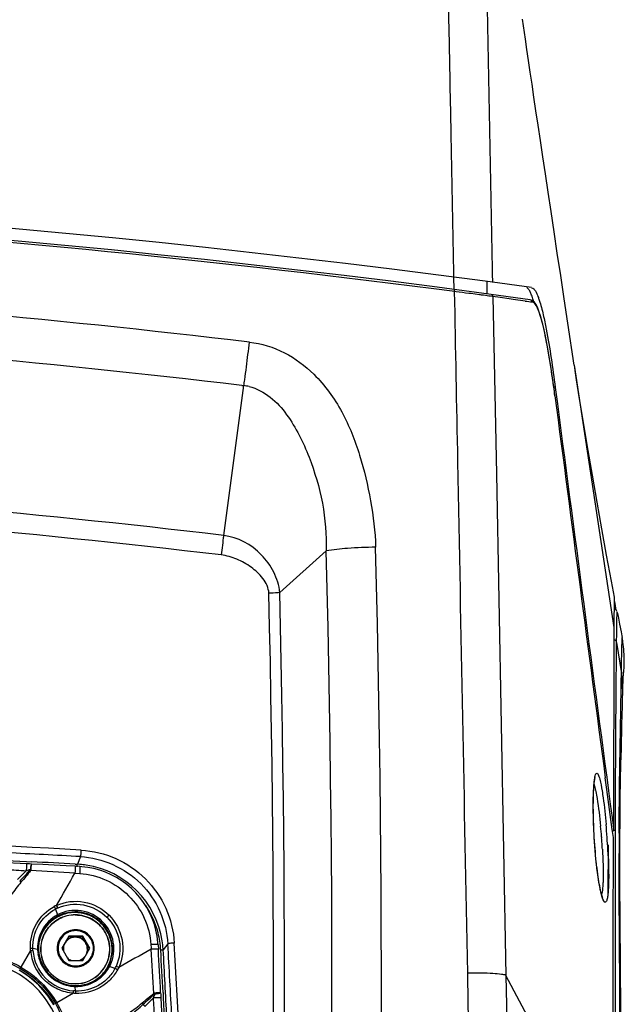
# Model space of a CAD drawing. Header units: millimetres. Extents: x 0 to 1660, y 0 to 1166.
# Tile 12 of 94: x 364 to 413, y 666 to 747. Entities that reach past the tile are written whole.
import ezdxf

# ---------------------------------------------------------------- set-up
doc = ezdxf.new("R2010")
doc.units = ezdxf.units.MM
doc.header["$LTSCALE"] = 65.395
doc.layers.get('0').update_dxf_attribs({"linetype": 'CONTINUOUS'})
doc.layers.add('SUPERFICI', color=7, linetype='CONTINUOUS')

msp = doc.modelspace()

# ---------------------------------------------------------------- linework, layer by layer
at = {"color": 9, "linetype": 'Continuous'}
for p, q in [((399.371, 725.859), (399.389, 724.848)), ((402.114, 725.495), (402.133, 724.484)), ((399.266, 724.688), (397.748, 724.886)), ((399.433, 724.666), (399.266, 724.688)), ((399.593, 724.646), (399.433, 724.666)), ((400.805, 724.494), (400.625, 724.517)), ((401.165, 724.448), (400.805, 724.494)), ((401.518, 724.402), (401.165, 724.448)), ((402.007, 724.337), (401.852, 724.358)), ((402.634, 724.248), (402.914, 709.572)), ((403.218, 724.169), (402.634, 724.248)), ((403.98, 724.066), (403.218, 724.169)), ((404.304, 724.022), (403.98, 724.066)), ((405.295, 723.887), (404.304, 724.022)), ((412.663, 696.897), (409.359, 718.568)), ((380.376, 704.492), (382.044, 716.891)), ((381.878, 716.909), (382.044, 716.89)), ((407.756, 716.035), (407.756, 716.047)), ((402.914, 709.572), (403.699, 668.123)), ((385.014, 699.784), (388.847, 703.222)), ((411.608, 679.581), (411.614, 679.501)), ((368.53, 677.942), (368.283, 677.317)), ((363.341, 676.054), (364.057, 676.759)), ((368.085, 676.578), (368.475, 676.55)), ((366.471, 673.6), (366.645, 673.133)), ((364.409, 670.188), (363.614, 668.813)), ((364.597, 670.361), (364.993, 670.303)), ((375.762, 670.727), (375.376, 670.243)), ((363.614, 668.813), (363.55, 668.7)), ((371.393, 668.69), (370.939, 668.851)), ((412.55, 651.426), (403.699, 668.123)), ((368.14, 666.829), (368.093, 667.213)), ((367.963, 666.643), (366.583, 665.851)), ((374.578, 666.267), (373.869, 665.555)), ((375.361, 666.704), (375.384, 666.263)), ((375.384, 666.263), (375.467, 664.613))]:
    msp.add_line(p, q, dxfattribs=at)
at = {"color": 7, "linetype": 'Continuous'}
for p, q in [((405.707, 723.996), (405.706, 723.996)), ((405.865, 723.942), (405.707, 723.996)), ((406.027, 723.812), (405.865, 723.942)), ((406.171, 723.618), (406.027, 723.812)), ((406.303, 723.365), (406.171, 723.618)), ((406.431, 723.048), (406.303, 723.365)), ((406.562, 722.654), (406.431, 723.048)), ((406.695, 722.177), (406.562, 722.654)), ((406.832, 721.615), (406.695, 722.177)), ((406.971, 720.967), (406.832, 721.615)), ((407.114, 720.231), (406.971, 720.967)), ((407.259, 719.406), (407.114, 720.231)), ((407.407, 718.495), (407.259, 719.406)), ((407.555, 717.503), (407.407, 718.495)), ((409.359, 718.568), (409.357, 718.578)), ((407.705, 716.43), (407.555, 717.503)), ((407.78, 716.746), (407.958, 715.391)), ((407.756, 716.047), (407.705, 716.43)), ((412.663, 696.897), (412.671, 699.387)), ((412.674, 699.04), (412.798, 698.326)), ((412.619, 680.089), (412.663, 696.897)), ((410.985, 683.847), (410.995, 683.96)), ((410.995, 683.96), (411.006, 684.063)), ((411.006, 684.063), (411.018, 684.156)), ((411.018, 684.156), (411.03, 684.239)), ((411.03, 684.239), (411.041, 684.312)), ((411.041, 684.312), (411.053, 684.374)), ((411.053, 684.374), (411.065, 684.427)), ((411.065, 684.427), (411.075, 684.465)), ((411.075, 684.465), (411.08, 684.483)), ((412.046, 683.504), (411.916, 684.472)), ((410.938, 682.973), (410.943, 683.141)), ((410.943, 683.141), (410.95, 683.301)), ((410.95, 683.301), (410.957, 683.452)), ((410.957, 683.452), (410.966, 683.593)), ((410.966, 683.593), (410.975, 683.725)), ((410.975, 683.725), (410.985, 683.847)), ((412.491, 680.196), (412.046, 683.504)), ((410.927, 682.212), (410.928, 682.415)), ((410.928, 682.415), (410.93, 682.609)), ((410.93, 682.609), (410.933, 682.795)), ((410.933, 682.795), (410.938, 682.973)), ((410.927, 682.002), (410.927, 682.212)), ((410.928, 681.784), (410.927, 682.002)), ((410.931, 681.559), (410.928, 681.784)), ((410.936, 681.328), (410.931, 681.559)), ((410.941, 681.091), (410.936, 681.328)), ((410.948, 680.849), (410.941, 681.091)), ((410.957, 680.602), (410.948, 680.849)), ((410.967, 680.35), (410.957, 680.602)), ((410.979, 680.094), (410.967, 680.35)), ((410.992, 679.835), (410.979, 680.094)), ((411.006, 679.574), (410.992, 679.835)), ((412.583, 679.516), (412.491, 680.196)), ((412.504, 680.101), (412.619, 680.089)), ((411.028, 679.232), (411.006, 679.574)), ((411.048, 678.93), (411.028, 679.232)), ((412.589, 678.323), (412.592, 679.381)), ((411.071, 678.633), (411.048, 678.93)), ((411.095, 678.34), (411.071, 678.633)), ((411.12, 678.053), (411.095, 678.34)), ((363.563, 677.373), (362.413, 677.428)), ((362.422, 677.615), (364.074, 677.535)), ((364.074, 677.535), (364.512, 677.513)), ((411.146, 677.773), (411.12, 678.053)), ((411.174, 677.501), (411.146, 677.773)), ((411.203, 677.238), (411.174, 677.501)), ((364.065, 677.348), (363.563, 677.373)), ((364.313, 677.336), (364.065, 677.348)), ((364.501, 677.328), (364.313, 677.336)), ((365.429, 677.282), (364.503, 677.328)), ((366.372, 677.233), (365.429, 677.282)), ((367.361, 677.181), (366.372, 677.233)), ((368.093, 677.142), (367.361, 677.181)), ((368.474, 677.121), (368.093, 677.142)), ((368.102, 677.327), (368.283, 677.317)), ((368.641, 677.11), (368.474, 677.121)), ((369.144, 677.051), (368.641, 677.11)), ((369.642, 676.955), (369.144, 677.051)), ((370.132, 676.823), (369.642, 676.955)), ((370.611, 676.655), (370.132, 676.823)), ((371.076, 676.451), (370.611, 676.655)), ((411.232, 676.983), (411.203, 677.238)), ((411.263, 676.739), (411.232, 676.983)), ((411.294, 676.506), (411.263, 676.739)), ((371.527, 676.214), (371.076, 676.451)), ((371.958, 675.943), (371.527, 676.214)), ((372.369, 675.641), (371.958, 675.943)), ((411.325, 676.283), (411.294, 676.506)), ((411.357, 676.073), (411.325, 676.283)), ((411.388, 675.875), (411.357, 676.073)), ((411.42, 675.689), (411.388, 675.875)), ((372.756, 675.31), (372.369, 675.641)), ((373.118, 674.951), (372.756, 675.31)), ((373.452, 674.566), (373.118, 674.951)), ((411.452, 675.516), (411.42, 675.689)), ((411.483, 675.355), (411.452, 675.516)), ((411.514, 675.208), (411.483, 675.355)), ((411.544, 675.075), (411.514, 675.208)), ((411.574, 674.954), (411.544, 675.075)), ((411.602, 674.847), (411.574, 674.954)), ((373.756, 674.157), (373.452, 674.566)), ((374.029, 673.727), (373.756, 674.157)), ((411.629, 674.753), (411.602, 674.847)), ((411.655, 674.673), (411.629, 674.753)), ((411.678, 674.608), (411.655, 674.673)), ((411.699, 674.556), (411.678, 674.608)), ((411.716, 674.518), (411.699, 674.556)), ((411.725, 674.5), (411.716, 674.518)), ((411.726, 674.498), (411.725, 674.5)), ((374.269, 673.279), (374.029, 673.727)), ((374.475, 672.815), (374.269, 673.279)), ((374.646, 672.337), (374.475, 672.815)), ((374.781, 671.849), (374.646, 672.337)), ((374.879, 671.353), (374.781, 671.849)), ((367.574, 671.364), (366.996, 670.366)), ((367.546, 671.308), (367, 670.364)), ((367.574, 671.364), (367.546, 671.308)), ((368.7, 671.306), (367.546, 671.308)), ((368.728, 671.362), (367.574, 671.364)), ((368.728, 671.362), (368.7, 671.306)), ((369.275, 670.31), (368.7, 671.306)), ((369.305, 670.362), (368.728, 671.362)), ((374.94, 670.852), (374.879, 671.353)), ((366.996, 670.366), (367.574, 669.367)), ((367.257, 670.809), (367.228, 670.755)), ((368.728, 669.365), (369.305, 670.362)), ((374.954, 670.657), (374.94, 670.852)), ((374.954, 670.657), (374.975, 670.277)), ((367.574, 669.367), (368.728, 669.365)), ((375.189, 666.253), (375.271, 664.603))]:
    msp.add_line(p, q, dxfattribs=at)
for centre, radius, start, end in [((282.273, -167.498), 900.999, 82.118603, 97.881397), ((282.273, -167.498), 899.999, 82.117193, 97.882807), ((15113.877, 2638.224), 14831.21, 187.4467292, 187.5697185), ((15015.911, 2625.909), 14732.358, 187.4512023, 187.5896907), ((321.894, -176.655), 855.231, 86.902846, 87.143645), ((367.88, 669.896), 7.431, 85.27231, 86.88967), ((367.873, 669.82), 7.508, 81.28965, 85.26871), ((367.877, 669.816), 7.511, 8.82957, 81.32661), ((368.065, 670.369), 2.994, 126.97837, 169.69194), ((368.085, 670.348), 3.022, 122.16997, 127.01947), ((368.095, 670.33), 3.043, 121.2935, 122.16979), ((368.086, 670.347), 3.023, 118.10271, 121.30348), ((368.102, 670.274), 2.849, 89.9046, 117.82309), ((368.085, 670.365), 3.013, 169.68451, 175.08709), ((368.121, 670.309), 0.998, 89.88412, 149.92368), ((368.121, 670.305), 1.002, 30.01959, 89.90476), ((367.918, 669.823), 7.471, 3.79763, 8.82203), ((368.095, 670.365), 3.024, 175.09352, 181.15145), ((368.101, 670.365), 3.029, 181.15038, 181.79923), ((368.1, 670.365), 3.028, 181.80327, 184.21034), ((368.123, 670.366), 3.051, 184.2044, 187.79188), ((368.119, 670.31), 0.996, 153.47998, 180.00494), ((368.124, 670.31), 1, 180.01609, 191.48505), ((368.124, 670.307), 0.999, 0.00629, 30.01535), ((368.126, 670.307), 0.996, 334.70948, 0.00741), ((-470.217, 623.242), 846.5, 2.942383, 3.185186), ((368, 669.83), 7.388, 3.20617, 3.7897), ((-475.564, 622.578), 852.275, 2.82768, 3.20603), ((368.125, 670.307), 0.997, 289.07458, 325.19608), ((368.17, 670.389), 3.104, 217.29479, 225.07403), ((368.116, 670.272), 2.839, 317.29392, 320.45799), ((368.109, 670.277), 2.848, 320.47418, 332.60203), ((368.187, 670.287), 2.999, 317.16869, 323.03371), ((368.181, 670.291), 3.006, 323.04393, 331.65964), ((368.114, 670.273), 2.842, 332.61953, 333.10851), ((368.171, 670.39), 3.106, 225.08001, 228.56957), ((368.11, 670.285), 2.853, 222.62161, 225.77595), ((368.172, 670.391), 3.107, 228.56955, 232.17269), ((368.112, 670.286), 2.855, 225.77468, 269.90487), ((368.112, 670.277), 2.846, 269.89239, 317.27435), ((368.168, 670.376), 3.091, 261.47671, 268.08616), ((368.168, 670.357), 3.073, 268.08393, 272.13108), ((368.168, 670.34), 3.056, 272.13968, 275.04929), ((567.824, 676.062), 192.885, 182.78382, 182.91506)]:
    msp.add_arc(centre, radius, start, end, dxfattribs=at)
at = {"color": 9, "linetype": 'Continuous'}
for centre, radius, start, end in [((282.272, -167.571), 899.896, 82.6274, 89.9999), ((282.268, -125.257), 851.667, 83.241075, 89.999638), ((359.264, 398.571), 328.559, 82.76801, 82.9495), ((381.483, 571.097), 154.609, 82.42982, 82.55465), ((423.165, 853.566), 130.905, 262.15399, 262.41098), ((282.368, -123.891), 846.668, 83.250329, 90.006407), ((263.494, 733.787), 119.749, 352.63817, 353.62507), ((276.164, 732.143), 106.973, 352.06019, 352.64216), ((289.783, 730.25), 93.223, 351.76069, 352.0559), ((308.912, 703.244), 99.667, 8.00611, 8.52776), ((381.547, 712.881), 4.04, 76.71489, 82.93542), ((296.361, 701.465), 112.344, 7.83554, 8.01311), ((286.167, 700.067), 122.633, 7.48153, 7.83311), ((282.273, -167.498), 893.107, 81.921612, 81.929485), ((281.942, -131.117), 841.399, 83.281592, 89.977467), ((282.304, -127.086), 835.723, 83.274987, 90.002103), ((429.67, 697.38), 49.805, 171.79072, 173.65192), ((-1011.474, 667.14), 1404.882, 353.20501, 1.484351), ((-1010.244, 666.646), 1399.569, 353.219982, 1.497529), ((-1009.796, 666.744), 1394.295, 353.885109, 1.355137), ((-1009.211, 666.768), 1394.615, 353.881511, 1.356536), ((361.67, 675.595), 50.097, 4.56363, 5.57786), ((351.613, 675.25), 60.606, 4.05553, 5.06969), ((322.187, -143.548), 823.341, 86.769511, 92.778643), ((362.384, 675.645), 49.381, 3.93106, 4.47806), ((364.335, 675.778), 47.425, 3.37069, 3.93315), ((353.69, 675.383), 58.524, 3.05104, 4.06948), ((322.239, -141.434), 820.682, 86.766515, 87.191202), ((359.397, 675.689), 52.81, 2.51361, 3.04895), ((356.537, 553.274), 123.709, 86.51477, 87.28131), ((374.779, 649.737), 29.072, 110.94561, 111.64219), ((331.204, 56.731), 620.943, 86.594833, 86.93338), ((-868.529, 1384.329), 1424.825, 330.092487, 330.216218), ((368.145, 670.456), 3.801, 114.7343, 117.92006), ((368.11, 670.455), 3.547, 114.36928, 117.53191), ((367.839, 669.792), 7.348, 14.50694, 33.92925), ((368.087, 670.395), 3.094, 125.74159, 163.38343), ((368.104, 670.373), 3.123, 117.86837, 125.7566), ((368.103, 670.276), 2.843, 89.90443, 117.85371), ((379.927, 663.999), 12.823, 134.7576, 135.85615), ((368.142, 670.383), 3.15, 163.45251, 177.03956), ((367.84, 669.802), 7.343, 8.89901, 14.43077), ((367.879, 669.808), 7.304, 6.82011, 8.89718), ((368.25, 670.484), 3.852, 184.39498, 225.01039), ((368.221, 670.456), 3.623, 184.23174, 225.05419), ((368.049, 670.385), 3.057, 176.99389, 181.54662), ((368.234, 670.403), 3.243, 185.80906, 188.56836), ((749.515, 2.437), 765.995, 119.322374, 119.553148), ((564.449, 684.371), 190.581, 184.11914, 184.23689), ((-247.756, 632.282), 623.305, 3.159221, 3.496059), ((367.936, 669.815), 7.247, 3.8139, 6.82171), ((367.99, 669.819), 7.192, 3.20618, 3.81096), ((-475.543, 622.569), 852.048, 2.969188, 3.206034), ((-453.707, 623.196), 830.83, 2.859609, 3.279599), ((-456.448, 623.105), 834.105, 356.902114, 3.277672), ((368.182, 670.405), 3.193, 217.23493, 225.06735), ((368.203, 670.317), 3.105, 309.13974, 326.1115), ((368.108, 670.28), 2.845, 318.22625, 332.55386), ((368.116, 670.275), 2.835, 332.58236, 333.11092), ((368.205, 670.312), 3.1, 326.16025, 331.87429), ((368.214, 670.301), 3.087, 331.97558, 335.10263), ((368.292, 670.321), 3.506, 332.2614, 335.45291), ((368.238, 670.482), 3.655, 225.15568, 265.71516), ((368.187, 670.411), 3.201, 225.07868, 228.58517), ((368.111, 670.287), 2.847, 222.62539, 225.77949), ((368.181, 670.405), 3.193, 228.58835, 234.08001), ((368.113, 670.288), 2.849, 225.77823, 269.90474), ((368.113, 670.279), 2.84, 269.89183, 317.27477), ((368.12, 670.271), 2.829, 317.29391, 318.1984), ((368.176, 670.338), 3.127, 261.67401, 267.92242), ((368.228, 671.839), 4.629, 267.95403, 268.32587), ((368.178, 670.21), 2.999, 268.35677, 271.17618), ((368.173, 670.544), 3.333, 271.15723, 273.84758), ((245.621, 658.23), 129.202, 2.8332, 3.5663), ((355.834, 673.767), 20.189, 338.19347, 339.19507), ((387.675, 628.674), 42.743, 119.56756, 119.74147)]:
    msp.add_arc(centre, radius, start, end, dxfattribs=at)
for points, knots in [([(399.41, 725.854), (399.336, 729.674), (399.226, 735.402), (399.071, 743.038), (399.008, 746.855), (398.952, 748.763)], [0, 0, 0, 0, 0.500201, 0.75015, 1, 1, 1, 1]), ([(402.612, 725.428), (402.538, 729.268), (402.38, 736.943), (402.264, 744.619), (402.16, 748.453)], [0, 0, 0, 0, 0.500269, 1, 1, 1, 1]), ([(399.433, 724.666), (399.436, 724.687), (399.44, 724.737), (399.45, 724.776), (399.446, 724.827), (399.442, 724.803), (399.44, 724.795)], [0, 0, 0, 0, 0.363687, 0.810469, 0.868731, 1, 1, 1, 1]), ([(399.433, 724.666), (399.524, 719.975), (399.887, 701.189), (400.25, 682.402), (400.514, 668.306)], [0, 0, 0, 0, 0.249684, 1, 1, 1, 1]), ([(402.634, 724.248), (402.607, 724.253), (402.399, 724.285), (402.189, 724.313), (402.007, 724.337)], [0, 0, 0, 0, 0.129096, 1, 1, 1, 1]), ([(402.634, 724.248), (402.633, 724.291), (402.629, 724.383), (402.522, 724.41), (402.49, 724.391)], [0, 0, 0, 0, 0.535242, 1, 1, 1, 1]), ([(405.775, 723.964), (405.768, 723.963), (405.753, 723.959), (405.74, 723.953), (405.733, 723.949)], [0, 0, 0, 0, 0.457493, 1, 1, 1, 1]), ([(406.546, 722.684), (406.458, 722.965), (406.329, 723.361), (406.027, 723.788), (405.877, 723.808)], [0, 0, 0, 0, 0.66096, 1, 1, 1, 1]), ([(407.465, 718.105), (407.329, 719.004), (407.073, 720.54), (406.74, 722.065), (406.546, 722.684)], [0, 0, 0, 0, 0.584129, 1, 1, 1, 1]), ([(382.503, 720.491), (383.502, 720.372), (385.475, 719.762), (387.116, 718.533), (387.835, 717.826)], [0, 0, 0, 0, 0.499523, 1, 1, 1, 1]), ([(387.835, 717.826), (388.755, 716.923), (390.278, 714.784), (391.713, 711.167), (392.555, 707.386), (392.906, 704.82), (392.937, 703.532)], [0, 0, 0, 0, 0.250018, 0.500136, 0.750195, 1, 1, 1, 1]), ([(382.475, 716.813), (383.113, 716.663), (384.314, 716.011), (385.633, 714.519), (386.652, 712.811), (388.25, 709.198), (388.934, 705.851), (388.847, 703.222)], [0, 0, 0, 0, 0.124408, 0.249477, 0.374965, 0.500601, 1, 1, 1, 1]), ([(385.014, 699.784), (384.968, 700.368), (384.59, 701.519), (383.229, 703.435), (381.532, 704.364), (380.376, 704.492)], [0, 0, 0, 0, 0.250269, 0.502419, 1, 1, 1, 1]), ([(392.937, 703.532), (392.164, 703.518), (390.797, 703.456), (389.432, 703.327), (388.847, 703.222)], [0, 0, 0, 0, 0.565502, 1, 1, 1, 1]), ([(384.11, 699.718), (384.099, 700.159), (383.667, 701.016), (382.672, 701.915), (381.489, 702.578), (380.616, 702.835), (380.171, 702.887)], [0, 0, 0, 0, 0.247051, 0.497904, 0.749139, 1, 1, 1, 1]), ([(385.014, 699.784), (384.956, 699.774), (384.656, 699.735), (384.354, 699.722), (384.11, 699.718)], [0, 0, 0, 0, 0.192201, 1, 1, 1, 1]), ([(410.951, 683.442), (410.958, 683.589), (410.975, 683.86), (411.013, 684.221), (411.054, 684.507), (411.109, 684.69), (411.155, 684.828), (411.272, 684.838), (411.335, 684.707), (411.374, 684.619), (411.395, 684.558)], [0, 0, 0, 0, 0.248419, 0.453645, 0.612854, 0.724164, 0.789389, 0.826975, 0.890683, 1, 1, 1, 1]), ([(410.99, 683.911), (411.003, 683.87), (411.058, 683.677), (411.102, 683.481), (411.134, 683.326)], [0, 0, 0, 0, 0.2131, 1, 1, 1, 1]), ([(411.395, 684.558), (411.419, 684.488), (411.528, 684.105), (411.598, 683.713), (411.65, 683.393)], [0, 0, 0, 0, 0.184546, 1, 1, 1, 1]), ([(411.006, 679.531), (410.984, 679.894), (410.923, 681.197), (410.904, 682.503), (410.951, 683.442)], [0, 0, 0, 0, 0.279199, 1, 1, 1, 1]), ([(411.134, 683.326), (411.173, 683.133), (411.343, 682.185), (411.455, 681.227), (411.529, 680.465)], [0, 0, 0, 0, 0.2043, 1, 1, 1, 1]), ([(411.65, 683.393), (411.682, 683.194), (411.819, 682.268), (411.917, 681.337), (411.982, 680.605)], [0, 0, 0, 0, 0.215352, 1, 1, 1, 1]), ([(411.389, 675.838), (411.345, 676.104), (411.169, 677.329), (411.064, 678.564), (411.006, 679.531)], [0, 0, 0, 0, 0.217538, 1, 1, 1, 1]), ([(368.584, 678.484), (368.578, 678.361), (368.572, 678.194), (368.542, 678.02), (368.54, 677.956), (368.529, 677.942)], [0, 0, 0, 0, 0.675793, 0.900572, 1, 1, 1, 1]), ([(368.584, 678.484), (369.57, 678.429), (371.541, 677.951), (374.033, 676.234), (375.756, 673.747), (376.236, 671.78), (376.293, 670.795)], [0, 0, 0, 0, 0.250084, 0.500281, 0.750323, 1, 1, 1, 1]), ([(411.678, 678.566), (411.693, 678.308), (411.739, 677.394), (411.757, 676.477), (411.727, 675.821)], [0, 0, 0, 0, 0.282908, 1, 1, 1, 1]), ([(368.53, 677.942), (370.35, 677.839), (374.037, 676.229), (375.658, 672.544), (375.762, 670.727)], [0, 0, 0, 0, 0.500308, 1, 1, 1, 1]), ([(412.156, 678.005), (412.164, 677.806), (412.192, 677.079), (412.202, 676.351), (412.19, 675.823)], [0, 0, 0, 0, 0.274264, 1, 1, 1, 1]), ([(364.065, 677.348), (364.069, 677.348), (364.067, 677.326), (364.072, 677.301), (364.07, 677.247), (364.071, 677.145), (364.066, 676.979), (364.061, 676.838), (364.057, 676.759)], [0, 0, 0, 0, 0.019198, 0.072899, 0.16043, 0.279694, 0.600523, 1, 1, 1, 1]), ([(364.501, 677.328), (364.487, 677.329), (364.461, 677.277), (364.438, 677.198), (364.408, 677.055), (364.394, 676.948), (364.387, 676.888)], [0, 0, 0, 0, 0.087933, 0.290294, 0.601536, 1, 1, 1, 1]), ([(364.452, 676.885), (364.457, 676.946), (364.465, 677.055), (364.479, 677.189), (364.488, 677.28), (364.497, 677.314), (364.5, 677.328), (364.503, 677.328)], [0, 0, 0, 0, 0.409559, 0.726902, 0.928149, 0.980356, 1, 1, 1, 1]), ([(368.093, 677.142), (368.096, 677.141), (368.095, 677.121), (368.1, 677.097), (368.099, 677.045), (368.099, 676.948), (368.094, 676.788), (368.089, 676.653), (368.085, 676.578)], [0, 0, 0, 0, 0.019277, 0.072675, 0.159714, 0.278433, 0.598747, 1, 1, 1, 1]), ([(368.267, 677.107), (368.268, 677.132), (368.276, 677.201), (368.267, 677.275), (368.283, 677.317)], [0, 0, 0, 0, 0.361982, 1, 1, 1, 1]), ([(368.474, 677.121), (368.478, 677.121), (368.48, 677.101), (368.484, 677.075), (368.485, 677.023), (368.487, 676.924), (368.484, 676.763), (368.479, 676.626), (368.476, 676.55)], [0, 0, 0, 0, 0.020492, 0.074317, 0.161547, 0.280293, 0.600137, 1, 1, 1, 1]), ([(368.475, 676.55), (369.225, 676.497), (370.72, 676.121), (372.614, 674.811), (373.928, 672.922), (374.307, 671.43), (374.361, 670.681)], [0, 0, 0, 0, 0.250097, 0.500315, 0.750322, 1, 1, 1, 1]), ([(411.519, 675.146), (411.508, 675.198), (411.46, 675.428), (411.418, 675.66), (411.389, 675.838)], [0, 0, 0, 0, 0.228955, 1, 1, 1, 1]), ([(412.19, 675.823), (412.186, 675.614), (412.172, 675.241), (412.128, 674.755), (412.076, 674.44), (412.016, 674.27), (411.975, 674.197), (411.916, 674.16), (411.852, 674.189), (411.802, 674.256), (411.717, 674.415), (411.619, 674.717), (411.554, 674.986), (411.519, 675.146)], [0, 0, 0, 0, 0.224628, 0.400698, 0.523678, 0.564949, 0.59354, 0.612841, 0.632239, 0.661004, 0.702359, 0.825031, 1, 1, 1, 1]), ([(411.727, 675.821), (411.722, 675.716), (411.7, 675.387), (411.669, 675.054), (411.604, 674.839)], [0, 0, 0, 0, 0.319225, 1, 1, 1, 1]), ([(366.554, 673.909), (367.253, 674.228), (368.895, 674.429), (370.35, 673.651), (370.898, 673.105)], [0, 0, 0, 0, 0.498407, 1, 1, 1, 1]), ([(364.398, 670.37), (364.376, 671.058), (364.715, 672.473), (365.76, 673.49), (366.365, 673.815)], [0, 0, 0, 0, 0.500411, 1, 1, 1, 1]), ([(364.597, 670.361), (364.578, 671.01), (364.906, 672.343), (365.899, 673.295), (366.471, 673.6)], [0, 0, 0, 0, 0.500368, 1, 1, 1, 1]), ([(366.368, 673.816), (366.398, 673.762), (366.434, 673.691), (366.464, 673.616), (366.471, 673.6)], [0, 0, 0, 0, 0.775043, 1, 1, 1, 1]), ([(366.554, 673.909), (366.582, 673.853), (366.614, 673.779), (366.641, 673.703), (366.647, 673.685)], [0, 0, 0, 0, 0.774686, 1, 1, 1, 1]), ([(370.368, 672.562), (369.898, 673.031), (368.631, 673.682), (367.227, 673.44), (366.645, 673.133)], [0, 0, 0, 0, 0.502067, 1, 1, 1, 1]), ([(366.647, 673.685), (367.304, 673.983), (368.844, 674.173), (370.21, 673.443), (370.725, 672.93)], [0, 0, 0, 0, 0.498362, 1, 1, 1, 1]), ([(370.285, 672.473), (369.828, 672.929), (368.592, 673.56), (367.226, 673.315), (366.662, 673.014)], [0, 0, 0, 0, 0.502184, 1, 1, 1, 1]), ([(366.016, 668.359), (365.87, 668.518), (365.613, 668.87), (365.358, 669.471), (365.245, 670.114), (365.281, 670.766), (365.464, 671.392), (365.784, 671.961), (366.225, 672.442), (366.584, 672.688), (366.775, 672.789)], [0, 0, 0, 0, 0.125124, 0.250198, 0.375216, 0.500187, 0.625127, 0.75006, 0.87501, 1, 1, 1, 1]), ([(366.664, 673.015), (366.673, 673.025), (366.664, 673.073), (366.654, 673.108), (366.645, 673.133)], [0, 0, 0, 0, 0.325266, 1, 1, 1, 1]), ([(368.108, 673.118), (368.349, 673.118), (368.833, 673.055), (369.51, 672.782), (370.098, 672.347), (370.556, 671.778), (370.857, 671.112), (370.979, 670.393), (370.917, 669.666), (370.753, 669.207), (370.644, 668.992)], [0, 0, 0, 0, 0.125075, 0.250169, 0.375259, 0.500315, 0.625316, 0.750255, 0.875142, 1, 1, 1, 1]), ([(370.285, 672.473), (370.287, 672.477), (370.315, 672.507), (370.343, 672.536), (370.368, 672.562)], [0, 0, 0, 0, 0.097596, 1, 1, 1, 1]), ([(371.014, 669.002), (371.279, 669.573), (371.456, 670.918), (370.818, 672.114), (370.368, 672.563)], [0, 0, 0, 0, 0.497643, 1, 1, 1, 1]), ([(370.725, 672.93), (371.238, 672.418), (371.971, 671.057), (371.78, 669.519), (371.481, 668.864)], [0, 0, 0, 0, 0.502068, 1, 1, 1, 1]), ([(370.898, 673.105), (371.445, 672.56), (372.226, 671.11), (372.023, 669.471), (371.703, 668.774)], [0, 0, 0, 0, 0.50201, 1, 1, 1, 1]), ([(368.15, 671.896), (367.951, 671.896), (367.547, 671.817), (367.037, 671.477), (366.695, 670.967), (366.575, 670.365), (366.695, 669.763), (367.037, 669.253), (367.547, 668.911), (367.95, 668.83), (368.15, 668.83)], [0, 0, 0, 0, 0.125031, 0.249969, 0.374851, 0.499746, 0.624715, 0.749777, 0.874895, 1, 1, 1, 1]), ([(368.151, 671.822), (367.961, 671.823), (367.577, 671.747), (367.092, 671.424), (366.767, 670.939), (366.653, 670.366), (366.767, 669.794), (367.092, 669.308), (367.577, 668.983), (367.961, 668.907), (368.151, 668.906)], [0, 0, 0, 0, 0.12503, 0.249968, 0.37485, 0.499746, 0.624715, 0.749778, 0.874896, 1, 1, 1, 1]), ([(368.15, 668.83), (368.35, 668.83), (368.753, 668.909), (369.263, 669.249), (369.605, 669.759), (369.725, 670.361), (369.605, 670.963), (369.263, 671.474), (368.753, 671.815), (368.35, 671.896), (368.15, 671.896)], [0, 0, 0, 0, 0.125031, 0.249969, 0.374851, 0.499746, 0.624715, 0.749777, 0.874895, 1, 1, 1, 1]), ([(368.151, 668.906), (368.34, 668.906), (368.724, 668.981), (369.209, 669.305), (369.534, 669.79), (369.648, 670.362), (369.534, 670.935), (369.209, 671.42), (368.724, 671.745), (368.341, 671.822), (368.151, 671.822)], [0, 0, 0, 0, 0.12503, 0.249968, 0.37485, 0.499746, 0.624715, 0.749778, 0.874896, 1, 1, 1, 1]), ([(370.827, 668.864), (371.13, 669.425), (371.375, 670.787), (370.741, 672.018), (370.285, 672.473)], [0, 0, 0, 0, 0.497289, 1, 1, 1, 1]), ([(364.398, 670.37), (364.417, 670.371), (364.483, 670.371), (364.549, 670.368), (364.597, 670.361)], [0, 0, 0, 0, 0.279462, 1, 1, 1, 1]), ([(364.409, 670.188), (364.428, 670.189), (364.494, 670.193), (364.56, 670.193), (364.607, 670.188)], [0, 0, 0, 0, 0.27972, 1, 1, 1, 1]), ([(365.073, 670.27), (365.073, 670.279), (365.039, 670.296), (365.014, 670.3), (364.994, 670.303)], [0, 0, 0, 0, 0.308389, 1, 1, 1, 1]), ([(374.954, 670.657), (374.954, 670.662), (374.935, 670.67), (374.884, 670.679), (374.763, 670.686), (374.583, 670.687), (374.44, 670.683), (374.361, 670.68)], [0, 0, 0, 0, 0.02395, 0.079106, 0.285673, 0.604126, 1, 1, 1, 1]), ([(374.975, 670.277), (374.976, 670.281), (374.957, 670.287), (374.91, 670.293), (374.789, 670.299), (374.611, 670.298), (374.468, 670.294), (374.39, 670.291)], [0, 0, 0, 0, 0.020223, 0.072985, 0.278033, 0.598749, 1, 1, 1, 1]), ([(375.171, 670.221), (375.218, 670.224), (375.279, 670.24), (375.363, 670.226), (375.376, 670.243)], [0, 0, 0, 0, 0.687619, 1, 1, 1, 1]), ([(376.293, 670.795), (376.171, 670.789), (376, 670.783), (375.839, 670.746), (375.77, 670.742), (375.762, 670.727)], [0, 0, 0, 0, 0.683024, 0.905306, 1, 1, 1, 1]), ([(359.969, 669.731), (360.594, 669.704), (361.837, 669.486), (363.007, 669.01), (363.55, 668.7)], [0, 0, 0, 0, 0.500062, 1, 1, 1, 1]), ([(359.976, 669.894), (360.612, 669.861), (361.877, 669.631), (363.065, 669.134), (363.614, 668.813)], [0, 0, 0, 0, 0.500074, 1, 1, 1, 1]), ([(363.55, 668.7), (364.152, 668.356), (365.277, 667.511), (366.125, 666.389), (366.471, 665.787)], [0, 0, 0, 0, 0.500078, 1, 1, 1, 1]), ([(363.614, 668.813), (364.222, 668.456), (365.356, 667.59), (366.225, 666.458), (366.583, 665.851)], [0, 0, 0, 0, 0.500069, 1, 1, 1, 1]), ([(371.393, 668.69), (371.238, 668.401), (370.846, 667.863), (369.801, 667.06), (368.791, 666.808), (368.14, 666.827)], [0, 0, 0, 0, 0.251034, 0.501342, 1, 1, 1, 1]), ([(371.617, 668.602), (371.45, 668.295), (371.032, 667.724), (369.917, 666.872), (368.84, 666.608), (368.147, 666.631)], [0, 0, 0, 0, 0.25105, 0.501369, 1, 1, 1, 1]), ([(370.827, 668.864), (370.834, 668.874), (370.882, 668.869), (370.914, 668.859), (370.939, 668.851)], [0, 0, 0, 0, 0.317104, 1, 1, 1, 1]), ([(371.608, 668.588), (371.589, 668.598), (371.52, 668.636), (371.448, 668.67), (371.393, 668.69)], [0, 0, 0, 0, 0.267197, 1, 1, 1, 1]), ([(371.703, 668.774), (371.684, 668.784), (371.611, 668.818), (371.537, 668.848), (371.481, 668.864)], [0, 0, 0, 0, 0.266466, 1, 1, 1, 1]), ([(367.963, 666.643), (367.512, 666.678), (366.613, 666.91), (365.849, 667.438), (365.527, 667.759)], [0, 0, 0, 0, 0.499069, 1, 1, 1, 1]), ([(368.396, 667.218), (368.716, 667.239), (369.352, 667.38), (369.915, 667.708), (370.162, 667.909)], [0, 0, 0, 0, 0.50152, 1, 1, 1, 1]), ([(403.699, 668.123), (403.592, 668.182), (403.221, 668.219), (402.548, 668.286), (401.599, 668.308), (400.894, 668.311), (400.514, 668.306)], [0, 0, 0, 0, 0.114845, 0.337238, 0.643655, 1, 1, 1, 1]), ([(400.514, 668.306), (401.499, 615.782), (402.994, 536.988), (404.961, 431.995), (405.872, 379.523), (406.17, 353.32)], [0, 0, 0, 0, 0.500262, 0.75046, 1, 1, 1, 1]), ([(403.699, 668.123), (404.679, 615.686), (406.178, 537.023), (408.17, 432.21), (409.128, 379.833), (409.466, 353.68)], [0, 0, 0, 0, 0.500289, 0.750507, 1, 1, 1, 1]), ([(367.963, 666.643), (367.964, 666.661), (367.967, 666.726), (367.968, 666.791), (367.965, 666.838)], [0, 0, 0, 0, 0.282266, 1, 1, 1, 1]), ([(368.065, 667.286), (368.072, 667.288), (368.088, 667.252), (368.09, 667.231), (368.092, 667.212)], [0, 0, 0, 0, 0.2862, 1, 1, 1, 1]), ([(368.147, 666.631), (368.147, 666.65), (368.148, 666.716), (368.146, 666.782), (368.14, 666.829)], [0, 0, 0, 0, 0.281612, 1, 1, 1, 1]), ([(375.189, 666.253), (375.19, 666.257), (375.169, 666.263), (375.121, 666.27), (374.994, 666.275), (374.809, 666.274), (374.66, 666.27), (374.578, 666.267)], [0, 0, 0, 0, 0.019891, 0.07293, 0.279112, 0.600468, 1, 1, 1, 1]), ([(375.167, 666.694), (375.169, 666.693), (375.149, 666.693), (375.136, 666.689), (375.092, 666.687), (375.015, 666.681), (374.88, 666.672), (374.768, 666.665), (374.703, 666.662)], [0, 0, 0, 0, 0.014799, 0.064227, 0.148144, 0.264721, 0.585355, 1, 1, 1, 1]), ([(374.707, 666.596), (374.771, 666.603), (374.882, 666.616), (375.035, 666.642), (375.11, 666.662), (375.169, 666.683), (375.167, 666.694)], [0, 0, 0, 0, 0.406645, 0.722748, 0.923594, 1, 1, 1, 1]), ([(366.471, 665.787), (366.782, 665.245), (367.261, 664.078), (367.481, 662.836), (367.509, 662.212)], [0, 0, 0, 0, 0.500011, 1, 1, 1, 1]), ([(366.583, 665.851), (366.907, 665.303), (367.406, 664.118), (367.638, 662.854), (367.672, 662.219)], [0, 0, 0, 0, 0.500003, 1, 1, 1, 1]), ([(373.869, 665.555), (373.855, 665.57), (373.802, 665.627), (373.752, 665.687), (373.718, 665.733)], [0, 0, 0, 0, 0.264876, 1, 1, 1, 1])]:
    msp.add_open_spline(points, degree=3, knots=knots, dxfattribs=at)
at = {"color": 7, "linetype": 'Continuous'}
for points, knots in [([(405.821, 724.99), (405.889, 724.981), (405.978, 724.919), (406.043, 724.846), (406.061, 724.822)], [0, 0, 0, 0, 0.696565, 1, 1, 1, 1]), ([(406.061, 724.822), (406.088, 724.789), (406.208, 724.612), (406.293, 724.414), (406.354, 724.255)], [0, 0, 0, 0, 0.199782, 1, 1, 1, 1]), ([(406.354, 724.255), (406.392, 724.155), (406.565, 723.662), (406.692, 723.153), (406.785, 722.748)], [0, 0, 0, 0, 0.204625, 1, 1, 1, 1]), ([(406.785, 722.748), (406.875, 722.354), (407.28, 720.366), (407.568, 718.357), (407.78, 716.746)], [0, 0, 0, 0, 0.199155, 1, 1, 1, 1]), ([(412.55, 651.426), (412.551, 653.894), (412.558, 662.86), (412.573, 671.825), (412.589, 678.323)], [0, 0, 0, 0, 0.275261, 1, 1, 1, 1]), ([(366.773, 672.793), (366.582, 672.692), (366.221, 672.446), (365.779, 671.964), (365.458, 671.394), (365.274, 670.766), (365.238, 670.113), (365.351, 669.468), (365.607, 668.865), (365.864, 668.512), (366.011, 668.353)], [0, 0, 0, 0, 0.12499, 0.249944, 0.374881, 0.499824, 0.624796, 0.749814, 0.874883, 1, 1, 1, 1]), ([(370.649, 668.988), (370.758, 669.203), (370.922, 669.663), (370.984, 670.391), (370.861, 671.113), (370.56, 671.78), (370.101, 672.35), (369.512, 672.786), (368.834, 673.059), (368.349, 673.122), (368.107, 673.123)], [0, 0, 0, 0, 0.124866, 0.24976, 0.374703, 0.499703, 0.624756, 0.749841, 0.874929, 1, 1, 1, 1]), ([(369.11, 670.282), (369.11, 670.392), (369.073, 670.613), (368.913, 670.908), (368.665, 671.135), (368.357, 671.269), (368.023, 671.297), (367.697, 671.213), (367.417, 671.029), (367.28, 670.852), (367.228, 670.755)], [0, 0, 0, 0, 0.12495, 0.249964, 0.375047, 0.500148, 0.625216, 0.750213, 0.875131, 1, 1, 1, 1]), ([(367.097, 662.067), (367.055, 662.998), (366.617, 664.864), (364.995, 667.222), (362.632, 668.838), (360.764, 669.272), (359.831, 669.313)], [0, 0, 0, 0, 0.249827, 0.499816, 0.749911, 1, 1, 1, 1]), ([(363.482, 668.584), (364.072, 668.242), (365.173, 667.407), (366.012, 666.308), (366.354, 665.719)], [0, 0, 0, 0, 0.500075, 1, 1, 1, 1]), ([(368.437, 667.296), (368.804, 667.329), (369.532, 667.529), (370.137, 667.979), (370.387, 668.248)], [0, 0, 0, 0, 0.501448, 1, 1, 1, 1])]:
    msp.add_open_spline(points, degree=3, knots=knots, dxfattribs=at)
at = {"color": 9, "linetype": 'Continuous'}
for points in [[(405.877, 723.808), (405.874, 723.87), (405.836, 723.97), (405.775, 723.964)], [(364.347, 676.826), (364.077, 676.513), (363.797, 676.209), (363.517, 675.906)], [(364.422, 676.785), (364.167, 676.457), (363.897, 676.142), (363.624, 675.83)], [(364.347, 676.826), (364.362, 676.843), (364.382, 676.864), (364.379, 676.886)], [(364.351, 676.831), (364.375, 676.817), (364.399, 676.802), (364.42, 676.784)], [(364.387, 676.888), (364.408, 676.888), (364.43, 676.888), (364.451, 676.883)], [(364.422, 676.785), (364.438, 676.816), (364.45, 676.85), (364.452, 676.885)], [(363.624, 675.83), (363.331, 675.495), (363.073, 675.13), (362.806, 674.774)], [(363.624, 675.83), (363.59, 675.857), (363.554, 675.883), (363.517, 675.906)], [(364.409, 670.188), (364.405, 670.249), (364.4, 670.31), (364.398, 670.37)], [(364.607, 670.188), (364.603, 670.246), (364.6, 670.304), (364.598, 670.361)], [(364.994, 670.303), (364.996, 670.227), (365, 670.15), (365.008, 670.074)], [(365.027, 669.919), (365.105, 669.402), (365.323, 668.89), (365.639, 668.473)], [(371.703, 668.774), (371.676, 668.716), (371.647, 668.658), (371.617, 668.602)], [(366.308, 667.82), (366.72, 667.521), (367.219, 667.318), (367.723, 667.244)], [(368.14, 666.829), (368.082, 666.83), (368.024, 666.834), (367.965, 666.838)], [(368.147, 666.631), (368.086, 666.634), (368.024, 666.638), (367.963, 666.643)], [(373.64, 665.841), (373.955, 666.112), (374.273, 666.38), (374.602, 666.632)], [(373.718, 665.733), (374.023, 666.012), (374.33, 666.289), (374.645, 666.557)], [(374.703, 666.662), (374.668, 666.66), (374.634, 666.648), (374.602, 666.632)], [(374.602, 666.632), (374.618, 666.612), (374.627, 666.582), (374.651, 666.573)], [(374.645, 666.557), (374.664, 666.573), (374.684, 666.588), (374.707, 666.596)], [(374.703, 666.662), (374.705, 666.64), (374.708, 666.619), (374.705, 666.597)], [(372.577, 665.029), (372.935, 665.294), (373.302, 665.55), (373.64, 665.841)], [(372.679, 664.848), (373.028, 665.14), (373.382, 665.426), (373.718, 665.733)], [(373.64, 665.841), (373.668, 665.806), (373.695, 665.77), (373.718, 665.733)]]:
    msp.add_open_spline(points, degree=3, dxfattribs=at)
at = {"color": 7, "linetype": 'Continuous'}
for points in [[(412.592, 679.381), (412.592, 679.426), (412.589, 679.471), (412.583, 679.516)], [(369.11, 670.282), (369.11, 670.142), (369.079, 669.999), (369.021, 669.871)], [(365.1, 669.953), (365.17, 669.436), (365.385, 668.923), (365.701, 668.508)], [(367.46, 669.562), (367.557, 669.476), (367.672, 669.409), (367.794, 669.366)], [(366.266, 667.937), (366.68, 667.616), (367.192, 667.396), (367.71, 667.318)]]:
    msp.add_open_spline(points, degree=3, dxfattribs=at)
at = {"layer": 'SUPERFICI', "color": 7, "linetype": 'Continuous'}
for p, q in [((405.318, 745.54), (405.081, 747.183)), ((405.444, 744.674), (405.318, 745.54)), ((405.577, 743.762), (405.444, 744.674)), ((405.717, 742.808), (405.577, 743.762)), ((405.864, 741.809), (405.717, 742.808)), ((406.02, 740.747), (405.864, 741.809)), ((406.186, 739.622), (406.02, 740.747)), ((406.362, 738.434), (406.186, 739.622)), ((406.55, 737.167), (406.362, 738.434)), ((406.751, 735.819), (406.55, 737.167)), ((406.965, 734.393), (406.751, 735.819)), ((407.191, 732.884), (406.965, 734.393)), ((407.431, 731.289), (407.191, 732.884)), ((407.683, 729.61), (407.431, 731.289)), ((407.949, 727.849), (407.683, 729.61)), ((408.229, 726.001), (407.949, 727.849)), ((408.522, 724.071), (408.229, 726.001)), ((408.827, 722.064), (408.522, 724.071)), ((409.357, 718.578), (408.827, 722.064)), ((409.425, 718.142), (409.359, 718.568)), ((409.544, 717.375), (409.425, 718.142)), ((409.712, 716.317), (409.544, 717.375)), ((409.931, 714.962), (409.712, 716.317)), ((410.197, 713.342), (409.931, 714.962)), ((410.501, 711.524), (410.197, 713.342)), ((410.85, 709.478), (410.501, 711.524)), ((411.236, 707.257), (410.85, 709.478)), ((411.63, 705.037), (411.236, 707.257)), ((412.021, 702.876), (411.63, 705.037)), ((412.42, 700.721), (412.021, 702.876)), ((412.671, 699.387), (412.42, 700.721)), ((412.708, 698.372), (412.668, 698.379)), ((412.779, 698.338), (412.708, 698.372)), ((412.832, 698.293), (412.779, 698.338)), ((412.866, 698.25), (412.832, 698.293)), ((412.885, 698.216), (412.866, 698.25)), ((412.891, 698.202), (412.885, 698.216)), ((412.91, 698.142), (412.972, 697.818)), ((412.972, 697.818), (413.096, 697.17)), ((413.096, 697.17), (413.22, 696.522)), ((413.22, 696.522), (413.282, 696.199)), ((413.282, 696.199), (413.309, 696.057)), ((413.402, 692.766), (413.41, 693.002)), ((413.41, 693.002), (413.417, 693.173)), ((413.417, 693.173), (413.419, 693.237)), ((413.367, 691.698), (413.402, 692.766)), ((413.35, 691.159), (413.354, 691.335)), ((413.353, 691.307), (413.367, 691.698)), ((413.33, 690.317), (413.35, 691.159)), ((413.295, 688.856), (413.315, 689.662)), ((413.315, 689.662), (413.33, 690.317)), ((413.243, 686.835), (413.295, 688.856)), ((413.213, 685.62), (413.243, 686.835)), ((413.183, 684.259), (413.213, 685.62)), ((413.155, 682.748), (413.183, 684.259)), ((413.132, 681.099), (413.155, 682.748)), ((413.119, 679.32), (413.132, 681.099)), ((413.116, 677.404), (413.119, 679.32)), ((413.125, 675.356), (413.116, 677.404)), ((413.141, 673.171), (413.125, 675.356)), ((413.18, 668.399), (413.141, 673.171)), ((413.2, 665.856), (413.18, 668.399)), ((413.217, 663.232), (413.2, 665.856))]:
    msp.add_line(p, q, dxfattribs=at)
at = {"layer": 'SUPERFICI', "color": 9, "linetype": 'Continuous'}
for p, q in [((412.881, 697.469), (412.907, 698.142)), ((412.907, 698.142), (412.908, 698.144)), ((412.865, 696.42), (412.874, 697.035)), ((412.874, 697.035), (412.878, 697.269)), ((412.878, 697.269), (412.881, 697.469)), ((412.854, 695.644), (412.865, 696.42)), ((412.854, 695.644), (413.243, 693.092)), ((413.276, 694.938), (413.309, 696.057)), ((413.258, 693.884), (413.276, 694.938)), ((413.244, 693.134), (413.255, 693.718)), ((413.255, 693.718), (413.258, 693.884)), ((413.235, 692.432), (413.243, 693.092)), ((413.223, 691.659), (413.229, 692.065)), ((413.229, 692.065), (413.235, 692.432)), ((412.754, 680.106), (412.755, 680.782)), ((412.755, 680.782), (412.755, 681.118)), ((413.066, 680.538), (413.07, 681.184)), ((412.754, 678.253), (412.754, 680.106)), ((413.064, 679.883), (413.066, 680.538)), ((412.141, 678.918), (412.135, 674.892))]:
    msp.add_line(p, q, dxfattribs=at)
at = {"layer": 'SUPERFICI', "color": 7, "linetype": 'Continuous'}
for centre, radius, start, end in [((403.495, 694.179), 9.992, 7.63504, 10.83647), ((403.471, 694.177), 10.016, 358.04808, 7.63003), ((403.471, 694.179), 10.016, 354.39132, 358.03687), ((403.489, 694.177), 9.998, 352.97173, 354.39093), ((368.094, 670.277), 3.039, 126.75853, 165.01766), ((368.109, 670.268), 3.044, 328.71727, 45.12111), ((368.106, 670.275), 3.05, 165.02601, 169.71256), ((368.116, 670.267), 3.038, 317.22911, 323.25356), ((368.118, 670.265), 3.035, 323.26628, 328.69225)]:
    msp.add_arc(centre, radius, start, end, dxfattribs=at)
at = {"layer": 'SUPERFICI', "color": 9, "linetype": 'Continuous'}
for centre, radius, start, end in [((418.109, 693.035), 4.866, 178.8305, 179.32988), ((403.389, 691.589), 9.968, 4.11533, 8.66951), ((403.38, 691.628), 9.979, 1.06279, 8.68351), ((403.393, 691.59), 9.964, 359.55786, 4.11374), ((403.39, 691.629), 9.968, 357.95194, 1.05792), ((403.395, 691.59), 9.962, 358.53701, 359.55686), ((851.976, 678.455), 438.914, 179.81348, 180.03313)]:
    msp.add_arc(centre, radius, start, end, dxfattribs=at)
at = {"layer": 'SUPERFICI', "color": 7, "linetype": 'Continuous'}
for points, knots in [([(405.7, 724.658), (405.68, 724.697), (405.61, 724.823), (405.523, 724.944), (405.443, 725.003)], [0, 0, 0, 0, 0.305009, 1, 1, 1, 1]), ([(406.014, 723.831), (405.999, 723.881), (405.943, 724.062), (405.88, 724.242), (405.829, 724.371)], [0, 0, 0, 0, 0.273455, 1, 1, 1, 1]), ([(370.257, 672.426), (370.002, 672.68), (369.394, 673.102), (368.324, 673.374), (367.226, 673.258), (366.565, 672.927), (366.276, 672.712)], [0, 0, 0, 0, 0.250139, 0.500209, 0.750199, 1, 1, 1, 1]), ([(366.335, 665.68), (365.992, 666.269), (365.154, 667.368), (364.053, 668.203), (363.462, 668.545)], [0, 0, 0, 0, 0.499925, 1, 1, 1, 1])]:
    msp.add_open_spline(points, degree=3, knots=knots, dxfattribs=at)
msp.add_open_spline([(405.829, 724.371), (405.791, 724.468), (405.749, 724.565), (405.7, 724.658)], degree=3, dxfattribs=at)
at = {"layer": 'SUPERFICI', "color": 9, "linetype": 'Continuous'}
msp.add_open_spline([(412.854, 695.644), (412.839, 695.745), (412.756, 695.846), (412.66, 695.881)], degree=3, dxfattribs=at)
for points, knots in [([(412.755, 681.118), (412.761, 684.525), (412.803, 689.367), (412.834, 694.209), (412.854, 695.644)], [0, 0, 0, 0, 0.70349, 1, 1, 1, 1]), ([(413.201, 690.298), (413.203, 690.424), (413.211, 690.878), (413.218, 691.332), (413.223, 691.659)], [0, 0, 0, 0, 0.278328, 1, 1, 1, 1]), ([(413.07, 681.184), (413.076, 682.123), (413.106, 685.161), (413.165, 688.199), (413.201, 690.298)], [0, 0, 0, 0, 0.309084, 1, 1, 1, 1]), ([(412.762, 652.611), (412.763, 654.975), (412.764, 663.522), (412.757, 672.07), (412.754, 678.253)], [0, 0, 0, 0, 0.276622, 1, 1, 1, 1]), ([(413.145, 650.302), (413.147, 655.384), (413.15, 664.683), (413.064, 673.983), (413.061, 678.201)], [0, 0, 0, 0, 0.546447, 1, 1, 1, 1])]:
    msp.add_open_spline(points, degree=3, knots=knots, dxfattribs=at)

doc.saveas('drawing.dxf')
